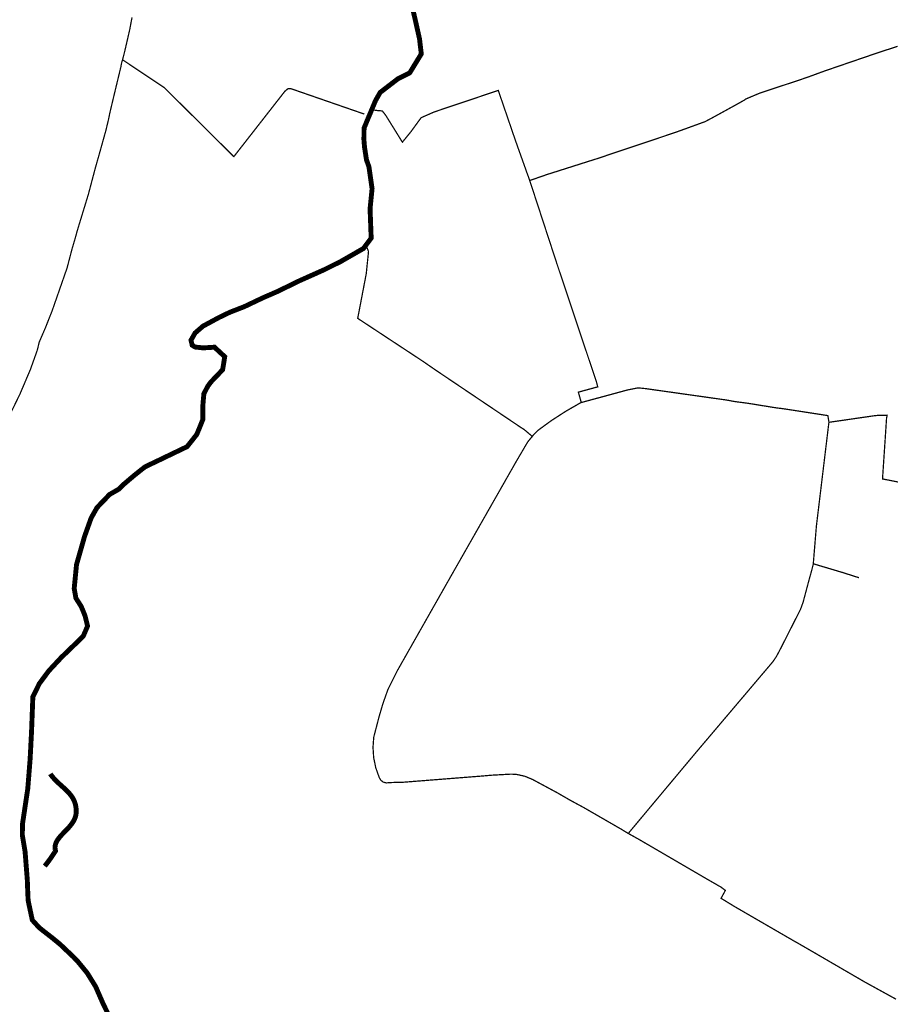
# Model space of a CAD drawing. Header units: metres. Extents: x 149734 to 159069, y 372625 to 380601.
# Tile 27 of 30: x 157117 to 157811, y 377579 to 378364. Entities that reach past the tile are written whole.
import ezdxf

# ---------------------------------------------------------------- set-up
doc = ezdxf.new("R2010")
doc.units = ezdxf.units.M
doc.header["$MEASUREMENT"] = 0
doc.layers.add('Beeklopen', color=7, linetype='Continuous', true_color=0x5291a5)
doc.layers.add('waterlopen', color=7, linetype='Continuous', true_color=0x5291a5)

msp = doc.modelspace()

# ---------------------------------------------------------------- linework, layer by layer
at = {"layer": 'Beeklopen', "const_width": 3.9}
for points in [[(157397.3, 378291.98), (157400.33, 378299.26), (157401.45, 378301.24), (157404.07, 378305.81), (157418.29, 378316.73), (157421.6, 378318.4), (157427.65, 378321.45), (157434.05, 378331.94), (157436.84, 378336.48), (157435.93, 378344.16), (157435.45, 378348.37), (157432.02, 378363.66), (157428.01, 378380.94)], [(157392.73, 378184.11), (157396.89, 378189.69), (157396.01, 378213.11), (157397.61, 378229.11), (157395.09, 378246.63), (157393.15, 378252.05), (157391.58, 378262.3), (157391.1, 378268.17), (157391.15, 378272.08), (157391.24, 378277.42), (157393.61, 378283.16), (157393.61, 378283.16), (157395.16, 378286.88), (157397.3, 378291.98)], [(157191.67, 377562.23), (157183.4, 377579.07), (157177.23, 377593.2), (157170.45, 377604.12), (157163.13, 377613.02), (157159.66, 377616.69), (157148.76, 377627.01), (157142.25, 377632.33), (157136.33, 377636.93), (157132.21, 377640.18), (157126.75, 377646.21), (157123.7, 377660.52), (157123.7, 377660.52), (157123.42, 377661.88), (157123.37, 377663.43), (157123.08, 377669.98), (157122.77, 377678.33), (157121, 377700.76), (157118.77, 377714.05), (157119.02, 377723.32), (157120.19, 377731.12), (157123.15, 377750.86), (157125.03, 377774.51), (157126.16, 377796.54), (157126.97, 377817.96), (157127.2, 377824.11), (157132.36, 377834.62), (157139.91, 377844.8), (157149.9, 377855.53), (157162.32, 377867.5), (157167.28, 377872.32), (157169.08, 377876.4), (157170.81, 377880.54), (157168.83, 377888.6), (157166.79, 377893.65), (157165.69, 377896.23), (157161.52, 377902.77), (157160.82, 377906.77), (157160.15, 377910.44), (157160.28, 377911.68), (157162.01, 377929.47), (157168.34, 377951.72), (157173.68, 377966.66), (157178.37, 377974.96), (157188.32, 377985.34), (157195.75, 377989.63), (157199.09, 377993.01), (157208.08, 378000.64), (157216.55, 378007.36), (157223.24, 378010.58), (157223.32, 378010.63), (157224.6, 378011.21), (157224.6, 378011.21), (157247.11, 378022.03), (157250.11, 378023.46), (157257.89, 378033.23), (157262.78, 378045.28), (157262.78, 378057.08), (157263.51, 378065.57), (157264.28, 378067.07), (157266.54, 378071.5), (157269.1, 378074.99), (157278.49, 378084.81), (157280.16, 378095.18), (157274.29, 378100.62), (157271.98, 378102.76), (157268.45, 378102.53), (157262.94, 378102.21), (157256.51, 378102.88), (157254.22, 378104.33), (157253.24, 378108.3), (157256.51, 378114.06), (157262.87, 378119.59), (157265.12, 378120.79), (157275.87, 378126.58), (157284.33, 378130.64), (157295.63, 378135.02), (157310.72, 378142.18), (157322.24, 378147.18), (157339.69, 378155.69), (157359.58, 378164.57), (157372.77, 378171.14), (157390.75, 378181.45), (157392.73, 378184.11)], [(157136.69, 377689.18), (157136.9, 377689.45), (157137.12, 377689.73), (157137.33, 377690), (157137.55, 377690.28), (157137.76, 377690.55), (157137.97, 377690.83), (157138.19, 377691.1), (157138.4, 377691.38), (157138.61, 377691.66), (157138.82, 377691.94), (157139.03, 377692.22), (157139.24, 377692.5), (157139.45, 377692.78), (157139.66, 377693.06), (157139.87, 377693.35), (157140.07, 377693.63), (157140.28, 377693.92), (157140.48, 377694.2), (157140.69, 377694.49), (157140.89, 377694.77), (157141.1, 377695.06), (157141.3, 377695.34), (157141.5, 377695.63), (157141.7, 377695.92), (157141.9, 377696.21), (157142.1, 377696.5), (157142.3, 377696.78), (157142.5, 377697.07), (157142.7, 377697.36), (157142.89, 377697.65), (157143.09, 377697.94), (157143.28, 377698.23), (157143.47, 377698.52), (157143.66, 377698.82), (157143.86, 377699.11), (157144.05, 377699.4), (157144.23, 377699.69), (157144.42, 377699.98), (157144.61, 377700.27), (157144.79, 377700.56), (157144.98, 377700.86), (157145.16, 377701.15), (157145.25, 377701.29), (157145.27, 377701.33), (157145.28, 377701.34), (157145.28, 377701.34), (157145.28, 377701.34), (157145.28, 377701.34), (157145.28, 377701.34), (157145.28, 377701.35), (157145.28, 377701.36), (157145.26, 377701.41), (157145.23, 377701.51), (157145.21, 377701.61), (157145.18, 377701.71), (157145.16, 377701.81), (157145.13, 377701.91), (157145.11, 377702.01), (157145.09, 377702.11), (157145.07, 377702.2), (157145.05, 377702.3), (157145.03, 377702.4), (157145.01, 377702.5), (157145, 377702.6), (157144.98, 377702.69), (157144.97, 377702.79), (157144.96, 377702.89), (157144.94, 377702.98), (157144.93, 377703.08), (157144.92, 377703.18), (157144.92, 377703.27), (157144.91, 377703.37), (157144.9, 377703.46), (157144.9, 377703.56), (157144.89, 377703.65), (157144.89, 377703.75), (157144.89, 377703.84), (157144.88, 377703.93), (157144.88, 377704.03), (157144.88, 377704.12), (157144.89, 377704.21), (157144.89, 377704.31), (157144.89, 377704.4), (157144.9, 377704.49), (157144.9, 377704.58), (157144.91, 377704.68), (157144.92, 377704.77), (157144.92, 377704.86), (157144.93, 377704.95), (157144.94, 377705.04), (157144.95, 377705.13), (157144.97, 377705.23), (157144.98, 377705.32), (157144.99, 377705.41), (157145.01, 377705.5), (157145.02, 377705.59), (157145.04, 377705.68), (157145.06, 377705.77), (157145.08, 377705.86), (157145.09, 377705.95), (157145.11, 377706.03), (157145.14, 377706.12), (157145.16, 377706.21), (157145.18, 377706.3), (157145.2, 377706.39), (157145.23, 377706.48), (157145.25, 377706.57), (157145.28, 377706.65), (157145.3, 377706.74), (157145.33, 377706.83), (157145.36, 377706.92), (157145.39, 377707), (157145.42, 377707.09), (157145.45, 377707.18), (157145.48, 377707.26), (157145.51, 377707.35), (157145.55, 377707.44), (157145.58, 377707.52), (157145.61, 377707.61), (157145.65, 377707.69), (157145.68, 377707.78), (157145.72, 377707.87), (157145.76, 377707.95), (157145.8, 377708.04), (157145.84, 377708.12), (157145.87, 377708.21), (157145.91, 377708.29), (157145.96, 377708.38), (157146, 377708.46), (157146.04, 377708.55), (157146.08, 377708.63), (157146.13, 377708.71), (157146.17, 377708.8), (157146.21, 377708.88), (157146.26, 377708.97), (157146.31, 377709.05), (157146.35, 377709.13), (157146.4, 377709.22), (157146.45, 377709.3), (157146.5, 377709.38), (157146.55, 377709.47), (157146.6, 377709.55), (157146.65, 377709.63), (157146.7, 377709.72), (157146.75, 377709.8), (157146.8, 377709.88), (157146.85, 377709.96), (157146.91, 377710.05), (157146.96, 377710.13), (157147.02, 377710.21), (157147.07, 377710.29), (157147.13, 377710.37), (157147.18, 377710.46), (157147.24, 377710.54), (157147.3, 377710.62), (157147.36, 377710.7), (157147.41, 377710.78), (157147.47, 377710.86), (157147.53, 377710.95), (157147.59, 377711.03), (157147.65, 377711.11), (157147.71, 377711.19), (157147.77, 377711.27), (157147.83, 377711.35), (157147.9, 377711.43), (157147.96, 377711.51), (157148.02, 377711.59), (157148.09, 377711.68), (157148.15, 377711.76), (157148.21, 377711.84), (157148.28, 377711.92), (157148.34, 377712), (157148.48, 377712.16), (157148.61, 377712.32), (157148.74, 377712.48), (157148.88, 377712.64), (157149.02, 377712.8), (157149.16, 377712.96), (157149.3, 377713.12), (157149.44, 377713.28), (157149.58, 377713.44), (157149.73, 377713.6), (157149.87, 377713.76), (157150.02, 377713.92), (157150.16, 377714.08), (157150.31, 377714.24), (157150.46, 377714.4), (157150.61, 377714.56), (157150.76, 377714.72), (157150.92, 377714.88), (157151.07, 377715.04), (157151.22, 377715.2), (157151.38, 377715.36), (157151.53, 377715.52), (157151.69, 377715.68), (157151.84, 377715.84), (157152, 377716), (157152.31, 377716.32), (157152.63, 377716.64), (157152.94, 377716.96), (157153.26, 377717.29), (157153.58, 377717.61), (157153.89, 377717.94), (157154.05, 377718.1), (157154.21, 377718.27), (157154.37, 377718.43), (157154.52, 377718.6), (157154.68, 377718.76), (157154.83, 377718.93), (157154.99, 377719.1), (157155.15, 377719.26), (157155.3, 377719.43), (157155.45, 377719.6), (157155.61, 377719.77), (157155.76, 377719.93), (157155.91, 377720.1), (157156.06, 377720.27), (157156.21, 377720.44), (157156.36, 377720.61), (157156.51, 377720.79), (157156.66, 377720.96), (157156.8, 377721.13), (157156.95, 377721.3), (157157.09, 377721.48), (157157.23, 377721.65), (157157.37, 377721.83), (157157.51, 377722), (157157.65, 377722.18), (157157.79, 377722.36), (157157.86, 377722.45), (157157.93, 377722.54), (157157.99, 377722.63), (157158.06, 377722.72), (157158.13, 377722.81), (157158.19, 377722.9), (157158.26, 377722.99), (157158.32, 377723.08), (157158.39, 377723.17), (157158.45, 377723.26), (157158.52, 377723.35), (157158.58, 377723.44), (157158.64, 377723.53), (157158.71, 377723.62), (157158.77, 377723.71), (157158.83, 377723.81), (157158.89, 377723.9), (157158.95, 377723.99), (157159.01, 377724.08), (157159.07, 377724.18), (157159.13, 377724.27), (157159.19, 377724.36), (157159.25, 377724.46), (157159.31, 377724.55), (157159.36, 377724.65), (157159.42, 377724.74), (157159.48, 377724.83), (157159.53, 377724.93), (157159.59, 377725.02), (157159.64, 377725.12), (157159.7, 377725.21), (157159.75, 377725.31), (157159.8, 377725.41), (157159.85, 377725.5), (157159.91, 377725.6), (157159.96, 377725.7), (157160.01, 377725.79), (157160.06, 377725.89), (157160.11, 377725.99), (157160.16, 377726.09), (157160.2, 377726.18), (157160.25, 377726.28), (157160.3, 377726.38), (157160.34, 377726.48), (157160.39, 377726.58), (157160.43, 377726.68), (157160.48, 377726.78), (157160.52, 377726.88), (157160.57, 377726.98), (157160.61, 377727.08), (157160.65, 377727.18), (157160.69, 377727.28), (157160.73, 377727.38), (157160.77, 377727.48), (157160.81, 377727.58), (157160.85, 377727.69), (157160.88, 377727.79), (157160.92, 377727.89), (157160.96, 377728), (157160.99, 377728.1), (157161.03, 377728.2), (157161.06, 377728.31), (157161.09, 377728.41), (157161.13, 377728.51), (157161.16, 377728.62), (157161.19, 377728.73), (157161.22, 377728.83), (157161.25, 377728.94), (157161.28, 377729.04), (157161.3, 377729.15), (157161.33, 377729.26), (157161.36, 377729.36), (157161.38, 377729.47), (157161.41, 377729.58), (157161.43, 377729.69), (157161.45, 377729.79), (157161.47, 377729.9), (157161.49, 377730.01), (157161.51, 377730.12), (157161.53, 377730.23), (157161.55, 377730.34), (157161.57, 377730.45), (157161.59, 377730.56), (157161.6, 377730.67), (157161.62, 377730.79), (157161.63, 377730.9), (157161.64, 377731.01), (157161.66, 377731.12), (157161.67, 377731.23), (157161.68, 377731.35), (157161.69, 377731.46), (157161.7, 377731.57), (157161.7, 377731.69), (157161.71, 377731.8), (157161.71, 377731.86), (157161.71, 377731.88), (157161.71, 377731.88), (157161.71, 377731.88), (157161.71, 377731.89), (157161.72, 377731.93), (157161.72, 377732.06), (157161.73, 377732.2), (157161.73, 377732.34), (157161.73, 377732.47), (157161.74, 377732.61), (157161.74, 377732.74), (157161.74, 377732.88), (157161.74, 377733.01), (157161.74, 377733.14), (157161.74, 377733.28), (157161.74, 377733.41), (157161.74, 377733.54), (157161.73, 377733.67), (157161.73, 377733.8), (157161.73, 377733.93), (157161.72, 377734.06), (157161.71, 377734.19), (157161.71, 377734.31), (157161.7, 377734.44), (157161.69, 377734.57), (157161.68, 377734.69), (157161.68, 377734.82), (157161.67, 377734.95), (157161.66, 377735.07), (157161.64, 377735.19), (157161.63, 377735.32), (157161.62, 377735.44), (157161.61, 377735.56), (157161.59, 377735.68), (157161.58, 377735.81), (157161.56, 377735.93), (157161.55, 377736.05), (157161.53, 377736.17), (157161.51, 377736.29), (157161.5, 377736.4), (157161.48, 377736.52), (157161.46, 377736.64), (157161.44, 377736.76), (157161.42, 377736.87), (157161.4, 377736.99), (157161.38, 377737.11), (157161.36, 377737.22), (157161.33, 377737.34), (157161.31, 377737.45), (157161.29, 377737.56), (157161.26, 377737.68), (157161.24, 377737.79), (157161.21, 377737.9), (157161.19, 377738.01), (157161.16, 377738.13), (157161.13, 377738.24), (157161.1, 377738.35), (157161.07, 377738.46), (157161.05, 377738.57), (157161.02, 377738.68), (157160.99, 377738.79), (157160.95, 377738.89), (157160.92, 377739), (157160.89, 377739.11), (157160.86, 377739.22), (157160.83, 377739.32), (157160.79, 377739.43), (157160.76, 377739.53), (157160.72, 377739.64), (157160.69, 377739.74), (157160.65, 377739.85), (157160.62, 377739.95), (157160.58, 377740.06), (157160.54, 377740.16), (157160.5, 377740.26), (157160.46, 377740.36), (157160.43, 377740.47), (157160.39, 377740.57), (157160.35, 377740.67), (157160.31, 377740.77), (157160.26, 377740.87), (157160.22, 377740.97), (157160.18, 377741.07), (157160.14, 377741.17), (157160.1, 377741.27), (157160.05, 377741.36), (157160.01, 377741.46), (157159.96, 377741.56), (157159.92, 377741.66), (157159.87, 377741.75), (157159.83, 377741.85), (157159.78, 377741.95), (157159.73, 377742.04), (157159.69, 377742.14), (157159.64, 377742.23), (157159.59, 377742.33), (157159.54, 377742.42), (157159.49, 377742.52), (157159.44, 377742.61), (157159.39, 377742.7), (157159.34, 377742.8), (157159.29, 377742.89), (157159.24, 377742.98), (157159.19, 377743.07), (157159.13, 377743.17), (157159.08, 377743.26), (157159.03, 377743.35), (157158.97, 377743.44), (157158.92, 377743.53), (157158.87, 377743.62), (157158.81, 377743.71), (157158.76, 377743.8), (157158.7, 377743.89), (157158.64, 377743.98), (157158.59, 377744.07), (157158.53, 377744.15), (157158.47, 377744.24), (157158.41, 377744.33), (157158.36, 377744.42), (157158.3, 377744.51), (157158.24, 377744.59), (157158.18, 377744.68), (157158.12, 377744.77), (157158.06, 377744.85), (157158, 377744.94), (157157.94, 377745.02), (157157.88, 377745.11), (157157.82, 377745.19), (157157.75, 377745.28), (157157.69, 377745.36), (157157.63, 377745.45), (157157.57, 377745.53), (157157.5, 377745.62), (157157.44, 377745.7), (157157.31, 377745.87), (157157.18, 377746.03), (157157.05, 377746.2), (157156.92, 377746.36), (157156.78, 377746.52), (157156.65, 377746.69), (157156.51, 377746.85), (157156.38, 377747.01), (157156.24, 377747.17), (157156.1, 377747.33), (157155.96, 377747.48), (157155.82, 377747.64), (157155.67, 377747.8), (157155.53, 377747.96), (157155.38, 377748.11), (157155.24, 377748.27), (157155.09, 377748.42), (157154.94, 377748.58), (157154.79, 377748.73), (157154.64, 377748.88), (157154.49, 377749.03), (157154.34, 377749.19), (157154.19, 377749.34), (157154.04, 377749.49), (157153.88, 377749.64), (157153.73, 377749.79), (157153.57, 377749.94), (157153.42, 377750.09), (157153.26, 377750.24), (157153.1, 377750.39), (157152.94, 377750.54), (157152.79, 377750.69), (157152.63, 377750.84), (157152.47, 377750.98), (157152.31, 377751.13), (157152.15, 377751.28), (157151.98, 377751.43), (157151.82, 377751.58), (157151.5, 377751.87), (157151.17, 377752.17), (157150.84, 377752.46), (157150.51, 377752.76), (157150.18, 377753.05), (157149.85, 377753.35), (157149.52, 377753.65), (157149.19, 377753.95), (157148.86, 377754.25), (157148.53, 377754.55), (157148.36, 377754.7), (157148.2, 377754.85), (157148.03, 377755), (157147.87, 377755.16), (157147.7, 377755.31), (157147.54, 377755.46), (157147.37, 377755.62), (157147.21, 377755.77), (157147.04, 377755.93), (157146.88, 377756.08), (157146.71, 377756.24), (157146.55, 377756.4), (157146.39, 377756.55), (157146.22, 377756.71), (157146.06, 377756.87), (157145.9, 377757.03), (157145.74, 377757.19), (157145.58, 377757.35), (157145.42, 377757.52), (157145.26, 377757.68), (157145.1, 377757.84), (157144.94, 377758.01), (157144.78, 377758.17), (157144.62, 377758.34), (157144.47, 377758.51), (157144.31, 377758.68), (157144.16, 377758.85), (157144, 377759.02), (157143.85, 377759.19), (157143.69, 377759.36), (157143.54, 377759.53), (157143.39, 377759.71), (157143.24, 377759.88), (157143.09, 377760.06), (157142.94, 377760.24), (157142.79, 377760.42), (157142.64, 377760.6), (157142.5, 377760.78), (157142.35, 377760.97), (157142.28, 377761.06), (157142.21, 377761.15), (157142.14, 377761.24), (157142.07, 377761.34), (157142, 377761.43), (157141.92, 377761.52), (157141.85, 377761.62), (157141.78, 377761.71), (157141.71, 377761.81), (157141.64, 377761.9), (157141.57, 377762), (157141.51, 377762.09), (157141.44, 377762.19), (157141.37, 377762.29), (157141.3, 377762.38), (157141.23, 377762.48), (157141.16, 377762.58), (157141.1, 377762.68)]]:
    msp.add_lwpolyline(points, dxfattribs=at)
at = {"layer": 'waterlopen', "const_width": 1}
for points in [[(157397.3, 378291.98), (157400.33, 378299.26), (157401.45, 378301.24), (157404.07, 378305.81), (157418.29, 378316.73), (157421.6, 378318.4), (157427.65, 378321.45), (157434.05, 378331.94), (157436.84, 378336.48), (157435.93, 378344.16), (157435.45, 378348.37), (157432.02, 378363.66), (157428.01, 378380.94)], [(157109.4, 378049.97), (157116.9, 378065.38), (157125.25, 378085.02), (157129.47, 378096.83), (157130.14, 378098.71), (157130.8, 378100.59), (157132.21, 378106.63), (157136.88, 378117.47), (157137.2, 378118.21), (157137.67, 378119.41), (157142.47, 378131.49), (157151.02, 378156), (157154.44, 378165.78), (157154.5, 378166), (157158.44, 378181.07), (157161.08, 378190.03), (157161.13, 378190.17), (157161.83, 378192.77), (157162.56, 378195.49), (157167.22, 378210.77), (157171.46, 378224.62), (157173.29, 378231.56), (157177.01, 378245.61), (157179.83, 378255.55), (157179.87, 378255.67), (157185.45, 378275.65), (157187.51, 378284.28), (157188.08, 378286.98), (157188.1, 378287.22), (157188.63, 378289.72), (157191.23, 378300.71), (157196.94, 378324.44), (157196.94, 378324.44), (157197.3, 378325.87), (157197.47, 378326.79), (157197.64, 378327.77), (157197.69, 378328.03), (157197.92, 378329.27), (157198.71, 378331.8), (157198.71, 378331.83), (157200.38, 378338.34), (157204.41, 378355.83), (157205.77, 378363.09), (157206.25, 378365.59)], [(157816.54, 378342.56), (157800.69, 378337.4), (157758.31, 378322.89), (157758.13, 378322.82), (157746.28, 378318.48), (157742.75, 378317.26), (157739.19, 378316.02), (157706.91, 378305.33), (157703.43, 378303.9), (157695.16, 378300.4), (157694.77, 378299.92), (157692.29, 378298.54), (157689.84, 378297.14), (157670.62, 378286.57), (157668.38, 378285.35), (157663.11, 378282.56), (157662.97, 378282.5), (157642.29, 378274.99), (157639.38, 378273.98), (157636.45, 378272.96), (157586.64, 378256.29), (157583.59, 378255.24), (157580.58, 378254.21), (157575.86, 378252.67), (157575.65, 378252.62), (157537.02, 378240.37), (157533.86, 378239.27), (157532.09, 378238.65), (157523.27, 378235.6)], [(157198.55, 378331.94), (157198.71, 378331.83), (157232.04, 378309.56), (157255.89, 378285.91), (157287.41, 378254.65), (157328.2, 378306.86), (157330.54, 378308.75), (157332.8, 378308.84), (157389.63, 378289.17), (157391.41, 378288.55)], [(157523.27, 378235.6), (157523.13, 378236), (157522.1, 378238.89), (157521.02, 378241.84), (157511.42, 378268.79), (157511.41, 378268.88), (157498.83, 378305.58), (157498.64, 378306.19), (157498.25, 378307.25), (157498.19, 378307.43), (157496.97, 378307), (157447.25, 378290.29), (157447.23, 378290.29), (157437.07, 378285.83), (157436.71, 378285.66), (157436.5, 378285.38), (157430.8, 378277.56), (157429.77, 378276.15), (157428.49, 378274.41), (157421.77, 378266.16), (157408.56, 378287.45), (157406.1, 378290.63), (157405.77, 378291.05), (157403.48, 378291.25), (157402.16, 378291.34), (157397.3, 378291.98)], [(157392.73, 378184.11), (157396.89, 378189.69), (157396.01, 378213.11), (157397.61, 378229.11), (157395.09, 378246.63), (157393.15, 378252.05), (157391.58, 378262.3), (157391.1, 378268.17), (157391.15, 378272.08), (157391.24, 378277.42), (157393.61, 378283.16), (157393.61, 378283.16), (157395.16, 378286.88), (157397.3, 378291.98)], [(157564.37, 378058.67), (157564.06, 378059.75), (157563.21, 378062.78), (157562.56, 378065.07), (157562.37, 378065.8), (157562.06, 378066.95), (157576.58, 378070.91), (157577.35, 378071.15), (157577.53, 378071.19), (157577.27, 378072.08), (157576.44, 378075.13), (157576.42, 378075.22), (157544.78, 378169.76), (157544.66, 378170.15), (157523.27, 378235.6)], [(157191.67, 377562.23), (157183.4, 377579.07), (157177.23, 377593.2), (157170.45, 377604.12), (157163.13, 377613.02), (157159.66, 377616.69), (157148.76, 377627.01), (157142.25, 377632.33), (157136.33, 377636.93), (157132.21, 377640.18), (157126.75, 377646.21), (157123.7, 377660.52), (157123.7, 377660.52), (157123.42, 377661.88), (157123.37, 377663.43), (157123.08, 377669.98), (157122.77, 377678.33), (157121, 377700.76), (157118.77, 377714.05), (157119.02, 377723.32), (157120.19, 377731.12), (157123.15, 377750.86), (157125.03, 377774.51), (157126.16, 377796.54), (157126.97, 377817.96), (157127.2, 377824.11), (157132.36, 377834.62), (157139.91, 377844.8), (157149.9, 377855.53), (157162.32, 377867.5), (157167.28, 377872.32), (157169.08, 377876.4), (157170.81, 377880.54), (157168.83, 377888.6), (157166.79, 377893.65), (157165.69, 377896.23), (157161.52, 377902.77), (157160.82, 377906.77), (157160.15, 377910.44), (157160.28, 377911.68), (157162.01, 377929.47), (157168.34, 377951.72), (157173.68, 377966.66), (157178.37, 377974.96), (157188.32, 377985.34), (157195.75, 377989.63), (157199.09, 377993.01), (157208.08, 378000.64), (157216.55, 378007.36), (157223.24, 378010.58), (157223.32, 378010.63), (157224.6, 378011.21), (157224.6, 378011.21), (157247.11, 378022.03), (157250.11, 378023.46), (157257.89, 378033.23), (157262.78, 378045.28), (157262.78, 378057.08), (157263.51, 378065.57), (157264.28, 378067.07), (157266.54, 378071.5), (157269.1, 378074.99), (157278.49, 378084.81), (157280.16, 378095.18), (157274.29, 378100.62), (157271.98, 378102.76), (157268.45, 378102.53), (157262.94, 378102.21), (157256.51, 378102.88), (157254.22, 378104.33), (157253.24, 378108.3), (157256.51, 378114.06), (157262.87, 378119.59), (157265.12, 378120.79), (157275.87, 378126.58), (157284.33, 378130.64), (157295.63, 378135.02), (157310.72, 378142.18), (157322.24, 378147.18), (157339.69, 378155.69), (157359.58, 378164.57), (157372.77, 378171.14), (157390.75, 378181.45), (157392.73, 378184.11)], [(157564.37, 378058.67), (157563.89, 378058.51), (157552, 378051.69), (157540.58, 378044.3), (157529.49, 378036.22), (157525.53, 378032.04), (157525.3, 378031.66), (157524.72, 378032.16), (157521.62, 378034.78), (157519.28, 378036.76), (157518.5, 378037.38), (157517.11, 378038.22), (157517.07, 378038.22), (157450.42, 378083.07), (157447.99, 378084.71), (157438.79, 378091.06), (157438.79, 378091.08), (157388.14, 378124.44), (157386.15, 378125.77), (157387.21, 378131.26), (157392.99, 378161.49), (157393.01, 378161.7), (157394.77, 378179.08), (157393.89, 378181.25), (157392.73, 378184.11)], [(157761.77, 378042.89), (157761.6, 378044.13), (157761.27, 378046.13), (157761.27, 378046.16), (157761.27, 378046.18), (157760.92, 378048.24), (157728.56, 378053.24), (157724.74, 378053.81), (157722.17, 378054.12), (157719.64, 378054.43), (157696.97, 378058.1), (157696.92, 378058.1), (157686.42, 378059.47), (157683.44, 378060.04), (157680.4, 378060.61), (157615.56, 378069.76), (157612.51, 378070.07), (157609.46, 378070.34), (157603.28, 378069.07), (157601.71, 378068.76), (157601.11, 378068.65), (157579.61, 378062.78), (157577.13, 378062.13), (157564.85, 378058.8), (157564.37, 378058.67)], [(157815.33, 377583.09), (157790.39, 377596.8), (157751.16, 377619.6), (157751.12, 377619.63), (157737.36, 377627.59), (157734.5, 377629.19), (157731.66, 377630.83), (157685.88, 377657.35), (157685.8, 377657.42), (157675.79, 377663.54), (157677.51, 377666.67), (157678.37, 377668.26), (157679.23, 377669.81), (157675.48, 377672.63), (157673.69, 377673.61), (157670.97, 377675.2), (157666.42, 377677.8), (157665.49, 377678.33), (157610.6, 377710.33), (157610.54, 377710.37), (157602.11, 377715.07), (157601.81, 377715.21), (157657.13, 377781.36), (157657.15, 377781.36), (157716.45, 377851.33), (157717.02, 377852), (157719.92, 377856.25), (157723, 377862.07), (157723.05, 377862.19), (157723.08, 377862.21), (157724.27, 377864.55), (157739.14, 377893.85), (157741.22, 377899.6), (157745.54, 377915.83), (157745.99, 377917.5), (157748.33, 377925.96), (157748.85, 377928.06), (157749.13, 377929.26), (157749.33, 377930.14), (157749.4, 377931.28), (157751.78, 377960.08), (157751.78, 377960.16), (157761.73, 378042.63), (157761.77, 378042.89)], [(157832.85, 377992.16), (157804.5, 377997.76), (157804.98, 378005.07), (157806.38, 378025.97), (157806.5, 378027.68), (157807.72, 378046.25), (157808.17, 378048.55), (157804.41, 378048.47), (157800.66, 378048.42), (157796.82, 378047.99), (157796.37, 378047.9), (157761.77, 378042.89)], [(157601.81, 377715.21), (157597.27, 377717.98), (157597.25, 377718.02), (157566.12, 377735.98), (157560.87, 377738.8), (157555.65, 377741.63), (157544.89, 377747.83), (157525.7, 377758.15), (157525.61, 377758.2), (157519.29, 377760.85), (157512.58, 377762.31), (157508.41, 377762.49), (157508.24, 377762.49), (157492.44, 377761.61), (157489.24, 377761.33), (157486.05, 377761.04), (157420.24, 377755.86), (157420.14, 377755.86), (157419.31, 377756.03), (157415.93, 377755.91), (157412.51, 377755.77), (157408.82, 377755.51), (157406.44, 377756.18), (157404.55, 377757.66), (157403.29, 377759.85), (157400.52, 377767.65), (157398.88, 377775.66), (157398.35, 377783.76), (157398.92, 377791.89), (157403.14, 377808.11), (157406.25, 377818.72), (157409.37, 377827.51), (157410.23, 377829.85), (157410.25, 377829.95), (157417.59, 377844.7), (157459.56, 377918.69), (157459.56, 377918.69), (157512.73, 378012.06), (157512.75, 378012.09), (157515.16, 378016.16), (157520.17, 378024.73), (157520.91, 378025.97), (157521.67, 378027.28), (157525.3, 378031.66)], [(157785.81, 377919.02), (157785.76, 377919.02), (157772.52, 377923.24), (157772.5, 377923.24), (157749.33, 377930.14)]]:
    msp.add_lwpolyline(points, dxfattribs=at)

doc.saveas('drawing.dxf')
